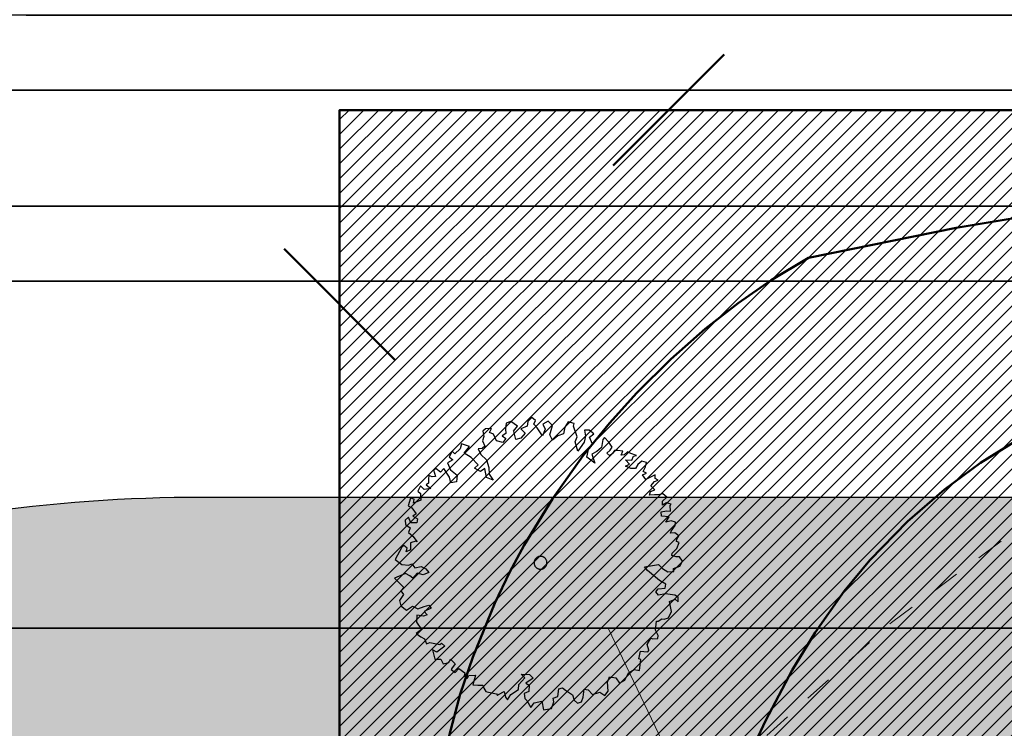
# Model space of a CAD drawing. Header units: metres. Extents: x -5203299 to 2078834, y 245743 to 5816291.
# Tile 80 of 256: x 366394 to 366413, y 5814210 to 5814224. Entities that reach past the tile are written whole.
import ezdxf

# ---------------------------------------------------------------- set-up
doc = ezdxf.new("R2010")
doc.units = ezdxf.units.M
doc.header["$LTSCALE"] = 0.5
doc.linetypes.add('Linienart-1', pattern=[2.116328, 1.058164, -1.058164])
for name, color, linetype, lineweight in [('01_CS-530-Belag-Zufahrt', 7, 'Continuous', 9), ('30 -39 Baustelle- Fläche', 7, 'Continuous', 15), ('99.04_Erschließung_VP-S-Borde-Kantenstein', 7, 'Continuous', 25), ('AutoTurn-Lastzug mit Sattelzug', 7, 'Continuous', 9), ('Bemaßung', 7, 'Continuous', 5), ('Keine', 7, 'Continuous', 9)]:
    doc.layers.add(name, color=color, linetype=linetype, lineweight=lineweight)
for name, color, linetype, lineweight, true_color in [('30 -34 Innenwände- 4 Türen_Fenster', 7, 'Continuous', 15, 0x9955ff), ('99.04_Erschließung_VP-S-Farben-Gehweg-Betonsteinpflaster', 7, 'Continuous', 25, 0xffd6a8), ('99.04_Erschließung_VP-S-Farben-Mulde', 7, 'Continuous', 25, 0xa8ffff), ('99.04_Gleisplanung VP 02_23-EB-1236L-A-FAHRKANTE', 150, 'Continuous', 35, 0x007fff), ('99.04_Gleisplanung VP 02_23-EB-1236R-A-FAHRKANTE', 150, 'Continuous', 35, 0x007fff), ('S-Baum', 7, 'Continuous', 25, 0x4c994c)]:
    doc.layers.add(name, color=color, linetype=linetype, lineweight=lineweight, true_color=true_color)

# ---------------------------------------------------------------- blocks, each defined once
blk = doc.blocks.new('_25-01-10_187 KRA_CS_LP4_Außenanlagenplan (3D)')
at = {"layer": '01_CS-530-Belag-Zufahrt', "linetype": 'Continuous', "lineweight": 0}
blk.add_hatch(color=7, dxfattribs=at).paths.add_polyline_path([(366413.4137114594, 5814205.857698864), (366408.4137114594, 5814205.857699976), (366405.30946643, 5814212.357561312), (366406.4137129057, 5814212.357690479), (366415.4137129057, 5814212.357688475), (366416.5694159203, 5814212.357516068)])
at = {"layer": '01_CS-530-Belag-Zufahrt', "lineweight": 9, "flags": 128}
blk.add_lwpolyline([(366413.4137114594, 5814205.857698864), (366408.4137114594, 5814205.857699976), (366405.30946643, 5814212.357561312), (366406.4137129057, 5814212.357690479), (366415.4137129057, 5814212.357688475), (366416.5694159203, 5814212.357516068)], close=True, dxfattribs=at)
blk = doc.blocks.new('Gruppe-406')
at = {"layer": 'S-Baum', "flags": 128}
blk.add_lwpolyline([(-186.1303340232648, 8.012045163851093), (-186.1981857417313, 8.01434943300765), (-186.2766730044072, 8.036814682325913), (-186.2750398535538, 8.084854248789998), (-186.1844332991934, 8.169483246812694), (-186.1409260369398, 8.284004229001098), (-186.1883105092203, 8.305417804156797), (-186.1866838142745, 8.35345287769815), (-186.147918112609, 8.411551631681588), (-186.2222395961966, 8.473484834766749), (-186.3017771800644, 8.464863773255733), (-186.2891291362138, 8.504044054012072), (-186.2176354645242, 8.609127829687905), (-186.2068569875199, 8.676663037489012), (-186.2938226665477, 8.69941346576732), (-186.3909004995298, 8.674415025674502), (-186.3307169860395, 8.779883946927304), (-186.474611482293, 8.793250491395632), (-186.4832382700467, 8.872758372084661), (-186.3836190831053, 8.889187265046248), (-186.3072882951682, 8.88659385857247), (-186.3121287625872, 8.994264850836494), (-186.2913794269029, 9.021854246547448), (-186.3783483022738, 9.04460321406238), (-186.4591331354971, 8.999251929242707), (-186.4565462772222, 9.075552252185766), (-186.3747047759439, 9.151991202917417), (-186.4518510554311, 9.214020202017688), (-186.5316785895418, 9.196919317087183), (-186.6080078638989, 9.199511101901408), (-186.7073402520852, 9.191562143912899), (-186.6851533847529, 9.261539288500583), (-186.6047486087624, 9.295591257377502), (-186.6815100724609, 9.36892099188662), (-186.6106911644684, 9.45422420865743), (-186.5418849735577, 9.480179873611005), (-186.5974697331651, 9.51035807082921), (-186.5951658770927, 9.578174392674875), (-186.6844330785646, 9.533107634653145), (-186.7737019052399, 9.488039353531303), (-186.8414066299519, 9.578043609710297), (-186.7609085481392, 9.614916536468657), (-186.8277978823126, 9.645482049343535), (-186.7852476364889, 9.731737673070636), (-186.7624889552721, 9.818668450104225), (-186.8494583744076, 9.841424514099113), (-186.9309166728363, 9.776284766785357), (-186.9731747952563, 9.69850337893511), (-187.0608175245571, 9.70147569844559), (-187.1669015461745, 9.744681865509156), (-187.0864031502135, 9.781564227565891), (-187.1628763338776, 9.86337068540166), (-187.0441355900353, 9.859345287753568), (-187.0132796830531, 9.934681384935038), (-186.9532438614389, 9.952452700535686), (-187.0596154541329, 9.987179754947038), (-187.1293361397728, 10.01783341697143), (-187.1878872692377, 9.960404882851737), (-187.2475409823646, 9.953946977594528), (-187.2166850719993, 10.02928307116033), (-187.3124172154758, 10.04384822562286), (-187.371786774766, 10.04586168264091), (-187.4133819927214, 9.987858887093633), (-187.4630682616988, 9.941447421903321), (-187.5208038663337, 9.991501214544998), (-187.4594273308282, 10.04882841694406), (-187.4178350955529, 10.10683603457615), (-187.4824261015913, 10.20521727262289), (-187.5670932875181, 10.29578813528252), (-187.5995312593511, 10.2572845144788), (-187.6245877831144, 10.10252934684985), (-187.7149154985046, 10.02637740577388), (-187.8044717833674, 9.972833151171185), (-187.7507542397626, 9.804092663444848), (-187.9026014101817, 9.916751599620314), (-187.8693487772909, 10.06273521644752), (-187.797855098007, 10.16781898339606), (-187.8500848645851, 10.29690057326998), (-187.7714555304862, 10.36212917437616), (-187.8567878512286, 10.43292546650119), (-187.9444337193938, 10.43589788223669), (-187.9285721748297, 10.31936424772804), (-187.952387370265, 10.20135052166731), (-188.074238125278, 10.03007538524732), (-188.1276658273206, 10.20729255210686), (-188.0847297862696, 10.30485437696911), (-188.1569866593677, 10.51100793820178), (-188.1440512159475, 10.55866262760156), (-188.2617330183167, 10.59377325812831), (-188.3219180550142, 10.48830596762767), (-188.3460120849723, 10.36181518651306), (-188.4547852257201, 10.32589173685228), (-188.556704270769, 10.24164875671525), (-188.6127147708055, 10.34256940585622), (-188.5555997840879, 10.52452177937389), (-188.6405550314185, 10.60662220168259), (-188.7415104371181, 10.55063097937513), (-188.6967087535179, 10.45292086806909), (-188.7490861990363, 10.32738851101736), (-188.8516258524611, 10.47515168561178), (-188.9170778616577, 10.54809865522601), (-188.8865078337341, 10.6149587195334), (-188.9523431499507, 10.67660333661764), (-189.0313590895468, 10.600067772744), (-189.0456369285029, 10.51285410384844), (-189.1635583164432, 10.45744140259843), (-189.0786023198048, 10.37534017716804), (-189.1610164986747, 10.28194525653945), (-189.2580958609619, 10.2569484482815), (-189.3002301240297, 10.41073486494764), (-189.3037130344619, 10.41409414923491), (-189.2297756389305, 10.50777576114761), (-189.3540229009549, 10.59969366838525), (-189.4429089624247, 10.56593483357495), (-189.4578572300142, 10.45892945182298), (-189.4495210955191, 10.37094413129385), (-189.5219211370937, 10.32247728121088), (-189.4528745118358, 10.27204067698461), (-189.5064469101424, 10.19463907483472), (-189.6297806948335, 10.22994059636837), (-189.6848344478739, 10.35911874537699), (-189.7630324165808, 10.39006777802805), (-189.7207728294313, 10.46784596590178), (-189.8370649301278, 10.46047533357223), (-189.8895815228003, 10.41415906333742), (-189.8731432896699, 10.31458362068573), (-189.89590202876, 10.2276512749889), (-189.8482770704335, 10.12984699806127), (-189.9007951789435, 10.08353235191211), (-189.9775063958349, 10.0748154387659), (-189.9246096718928, 9.965516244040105), (-189.820438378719, 9.865794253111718), (-189.7745377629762, 9.7171223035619), (-189.7703681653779, 9.589669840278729), (-189.6948487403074, 9.479601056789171), (-189.8204401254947, 9.531955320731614), (-189.8543612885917, 9.70002364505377), (-189.9355320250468, 9.643363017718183), (-190.0494282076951, 9.706639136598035), (-189.9792794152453, 9.772160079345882), (-190.1103797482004, 9.91240456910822), (-190.2433921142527, 9.996130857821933), (-190.1429608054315, 10.12003431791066), (-190.2968197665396, 10.17334960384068), (-190.3198636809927, 10.07793884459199), (-190.4221670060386, 9.98238803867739), (-190.4770769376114, 10.03234835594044), (-190.5316067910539, 9.926691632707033), (-190.4628485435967, 9.867775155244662), (-190.5638054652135, 9.811785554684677), (-190.509039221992, 9.67412985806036), (-190.3766922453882, 9.570621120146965), (-190.389487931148, 9.443744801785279), (-190.4975899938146, 9.427609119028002), (-190.5250438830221, 9.536044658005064), (-190.6355850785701, 9.698224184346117), (-190.697346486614, 9.629594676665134), (-190.7829743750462, 9.691907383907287), (-190.8317060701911, 9.673759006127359), (-190.7964392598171, 9.545252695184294), (-190.8560932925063, 9.538785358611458), (-190.9229875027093, 9.569346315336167), (-190.9252876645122, 9.501522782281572), (-190.9279702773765, 9.422399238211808), (-190.968794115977, 9.387002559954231), (-190.8834552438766, 9.316213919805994), (-191.0113442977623, 9.300748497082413), (-191.0768953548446, 9.370867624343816), (-191.1285942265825, 9.265111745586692), (-191.0818756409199, 9.223924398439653), (-191.0748766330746, 9.096372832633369), (-191.2154193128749, 9.041724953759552), (-191.2017116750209, 9.111986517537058), (-191.2718115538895, 9.13134320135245), (-191.3134569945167, 8.988470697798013), (-191.2469460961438, 8.946607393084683), (-191.162949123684, 8.836251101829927), (-191.2239472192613, 8.790221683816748), (-191.1380326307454, 8.736385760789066), (-191.14910083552, 8.660377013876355), (-191.2678385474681, 8.664399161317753), (-191.3122520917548, 8.7734145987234), (-191.3736351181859, 8.716081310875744), (-191.3652965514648, 8.628098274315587), (-191.2796710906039, 8.565783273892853), (-191.3109151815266, 8.479140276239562), (-191.2255789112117, 8.40834464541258), (-191.1415818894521, 8.297989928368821), (-191.1692930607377, 8.310392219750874), (-191.2694701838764, 8.282523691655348), (-191.2740672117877, 8.146881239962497), (-191.3545655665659, 8.110000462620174), (-191.3324776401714, 8.177152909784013), (-191.3986969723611, 8.227497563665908), (-191.4392324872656, 8.200579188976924), (-191.5633817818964, 7.961482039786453), (-191.4391368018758, 7.869566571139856), (-191.3038204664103, 7.853659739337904), (-191.2434014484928, 7.882730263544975), (-191.1895455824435, 7.801689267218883), (-191.0698511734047, 7.825923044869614), (-190.974976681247, 7.785929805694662), (-190.9180063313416, 7.713264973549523), (-191.0270613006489, 7.668869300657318), (-191.1420110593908, 7.701056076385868), (-191.2244276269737, 7.607660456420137), (-191.2824531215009, 7.649235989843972), (-191.3687494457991, 7.691769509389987), (-191.5753622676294, 7.608244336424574), (-191.4825034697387, 7.508908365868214), (-191.3975466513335, 7.426807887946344), (-191.4563898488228, 7.360906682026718), (-191.4021436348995, 7.291167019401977), (-191.4824085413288, 7.177896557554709), (-191.4574920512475, 7.0780312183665), (-191.3442666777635, 6.994975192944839), (-191.2341543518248, 7.070456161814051), (-191.1283578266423, 7.018772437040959), (-191.0079926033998, 7.062786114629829), (-190.9193945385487, 7.088076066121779), (-190.8732512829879, 7.029924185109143), (-191.0112494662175, 6.966706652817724), (-190.953893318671, 6.905348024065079), (-191.0256201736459, 6.876661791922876), (-191.1493411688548, 6.90066188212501), (-191.1539422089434, 6.765017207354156), (-191.0624244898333, 6.62611433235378), (-191.1612289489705, 6.550250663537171), (-191.0755988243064, 6.487933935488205), (-191.0005176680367, 6.448609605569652), (-190.9642933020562, 6.348361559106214), (-190.9039654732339, 6.374603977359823), (-190.7773276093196, 6.353338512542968), (-190.7098583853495, 6.339732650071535), (-190.6806299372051, 6.367034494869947), (-190.6146963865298, 6.308216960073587), (-190.7657314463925, 6.1945161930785), (-190.8520247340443, 6.23704646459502), (-190.8070816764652, 6.060116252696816), (-190.6911752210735, 6.056185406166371), (-190.6460835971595, 5.96695512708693), (-190.5376986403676, 5.991571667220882), (-190.5042975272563, 6.058335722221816), (-190.419633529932, 5.967763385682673), (-190.490739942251, 5.873982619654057), (-190.4911224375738, 5.862681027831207), (-190.4167113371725, 5.803575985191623), (-190.3462704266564, 5.877571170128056), (-190.2301219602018, 5.797247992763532), (-190.2434448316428, 5.738285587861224), (-190.1857076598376, 5.68823174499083), (-190.1555232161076, 5.743791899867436), (-190.0279216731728, 5.750779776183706), (-190.0823023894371, 5.565899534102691), (-189.9861850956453, 5.562644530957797), (-189.8872354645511, 5.559284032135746), (-189.8693666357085, 5.502100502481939), (-189.8317974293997, 5.441413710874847), (-189.7841230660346, 5.428478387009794), (-189.6295899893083, 5.394947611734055), (-189.610762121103, 5.366019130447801), (-189.5903036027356, 5.385126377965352), (-189.480960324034, 5.438000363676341), (-189.4563288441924, 5.329661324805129), (-189.4183793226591, 5.280281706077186), (-189.355370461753, 5.385647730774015), (-189.2050087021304, 5.479564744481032), (-189.20175027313, 5.575644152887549), (-189.0900095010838, 5.699164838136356), (-189.1583858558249, 5.769388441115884), (-189.0000719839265, 5.764020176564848), (-188.9260421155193, 5.693604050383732), (-189.0650929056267, 5.599302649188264), (-189.0069724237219, 5.560551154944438), (-189.0109981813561, 5.441869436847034), (-189.09997868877, 5.405279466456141), (-189.086277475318, 5.308620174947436), (-189.048040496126, 5.26771653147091), (-188.9731918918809, 5.137867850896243), (-188.9108505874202, 5.223457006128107), (-188.7653324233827, 5.258128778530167), (-188.7314120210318, 5.090061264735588), (-188.5748695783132, 5.115871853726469), (-188.5309790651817, 5.241693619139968), (-188.5484658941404, 5.310187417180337), (-188.4594845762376, 5.346778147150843), (-188.434805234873, 5.490226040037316), (-188.3662881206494, 5.507704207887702), (-188.3082642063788, 5.466128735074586), (-188.1755337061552, 5.373928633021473), (-188.1476973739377, 5.276793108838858), (-188.0818597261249, 5.215147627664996), (-188.0016458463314, 5.24354760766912), (-187.9704103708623, 5.330191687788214), (-187.9566538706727, 5.485329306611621), (-187.8778823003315, 5.471340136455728), (-187.793211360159, 5.380763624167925), (-187.6557896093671, 5.427030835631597), (-187.5588588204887, 5.364327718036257), (-187.4965174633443, 5.449918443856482), (-187.51065006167, 5.617316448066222), (-187.4702614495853, 5.723454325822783), (-187.3521939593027, 5.699646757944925), (-187.2792173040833, 5.598152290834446), (-187.1782611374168, 5.654142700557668), (-187.1054250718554, 5.79878544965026), (-186.9956977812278, 5.862959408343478), (-186.8974242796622, 5.839824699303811), (-186.870350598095, 6.053919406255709), (-186.9096415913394, 6.063743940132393), (-186.8763897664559, 6.209726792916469), (-186.8170178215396, 6.207714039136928), (-186.7409807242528, 6.196646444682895), (-186.7202305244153, 6.224238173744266), (-186.7199445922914, 6.232715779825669), (-186.7530528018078, 6.341343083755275), (-186.6811804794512, 6.457730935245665), (-186.6448099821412, 6.445180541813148), (-186.5454800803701, 6.453125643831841), (-186.5434666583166, 6.512470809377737), (-186.588269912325, 6.610180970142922), (-186.5738456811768, 6.785100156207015), (-186.5427500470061, 6.784046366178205), (-186.4732682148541, 6.829784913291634), (-186.4254948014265, 6.819677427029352), (-186.3453815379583, 6.845249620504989), (-186.2845279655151, 6.970499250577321), (-186.3262652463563, 7.158636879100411), (-186.2172095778, 7.203030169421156), (-186.1594682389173, 7.152983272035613), (-186.1564981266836, 7.240584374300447), (-186.2230044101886, 7.282444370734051), (-186.4004390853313, 7.308266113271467), (-186.537192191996, 7.281784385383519), (-186.5832367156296, 7.342754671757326), (-186.5416501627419, 7.40075696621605), (-186.4052794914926, 7.415938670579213), (-186.3942097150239, 7.491947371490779), (-186.5162951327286, 7.563989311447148), (-186.7449062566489, 7.749974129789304), (-186.8019772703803, 7.819809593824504), (-186.5371410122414, 7.867410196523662), (-186.4605721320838, 7.788425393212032), (-186.3551596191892, 7.725441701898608), (-186.2388626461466, 7.732816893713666), (-186.2454290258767, 7.789620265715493), (-186.2454290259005, 7.789620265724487), (-186.1278949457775, 7.833728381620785), (-186.0764756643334, 7.931008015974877)], close=True, dxfattribs=at)
at = {"layer": 'S-Baum'}
blk.add_rational_spline([(-188.8190654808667, 7.781069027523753), (-189.0569031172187, 7.844812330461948), (-188.9931598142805, 8.082649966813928), (-188.7553221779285, 8.018906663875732), (-188.5174845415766, 7.955163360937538), (-188.5812278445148, 7.717325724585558), (-188.8190654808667, 7.781069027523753)], [1, 0.3333333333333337, 0.3333333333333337, 1, 0.3333333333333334, 0.3333333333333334, 1], degree=3, knots=[0, 0, 0, 0, 0.5, 0.5, 0.5, 1, 1, 1, 1], dxfattribs=at)
blk = doc.blocks.new('_23-07-06_Massenplan_TB_Weiterführende Schule (3D)')
at = {"layer": '99.04_Erschließung_VP-S-Farben-Gehweg-Betonsteinpflaster', "linetype": 'Continuous', "lineweight": 0, "true_color": 0xffd6a8}
blk.add_hatch(color=41, dxfattribs=at).paths.add_polyline_path([(-4.344502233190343, 0.1499595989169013), (-4.344501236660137, 6.649959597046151), (-224.3795477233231, 6.649993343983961), (-224.3846136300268, 0.1499933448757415)])
at = {"layer": '99.04_Erschließung_VP-S-Farben-Mulde', "linetype": 'Continuous', "lineweight": 0, "true_color": 0xa8ffff}
h = blk.add_hatch(color=131, dxfattribs=at)
edge = h.paths.add_edge_path()
edge.add_arc((-195.2404240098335, -20.85001429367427), 29.9999999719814, 89.99999168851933, 106.5978247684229)
edge.add_arc((-212.3795430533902, 36.64999078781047), 29.99999991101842, 269.99999156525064, 286.597824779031, ccw=False)
edge.add_line((-212.3795474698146, 6.649990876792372), (-110.1371670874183, 6.649975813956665))
edge.add_line((-110.1371670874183, 6.649975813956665), (-110.1371666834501, 9.149975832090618))
edge.add_line((-110.1371666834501, 9.149975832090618), (-195.2404196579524, 9.149985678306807))
h = blk.add_hatch(color=131, dxfattribs=at)
edge = h.paths.add_edge_path()
edge.add_arc((-195.2404240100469, -20.85001428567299), 29.99999996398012, 89.99999168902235, 106.5978247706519)
edge.add_arc((-212.3795430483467, 36.6499907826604), 29.99999990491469, 269.9999915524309, 286.5978247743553, ccw=False)
edge.add_line((-212.3795474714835, 6.64999087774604), (-110.1371670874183, 6.649975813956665))
edge.add_line((-110.1371670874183, 6.649975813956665), (-110.1371666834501, 9.149975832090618))
edge.add_line((-110.1371666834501, 9.149975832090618), (-195.2404196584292, 9.149985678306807))
at = {"layer": '99.04_Erschließung_VP-S-Borde-Kantenstein', "lineweight": 9}
blk.add_line((-110.1371670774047, 6.649975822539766), (-212.3795477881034, 6.649990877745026), dxfattribs=at)
at = {"layer": '99.04_Erschließung_VP-S-Farben-Gehweg-Betonsteinpflaster', "flags": 128}
blk.add_lwpolyline([(-4.344502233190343, 0.1499595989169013), (-4.344501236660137, 6.649959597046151), (-224.3795477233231, 6.649993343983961), (-224.3846136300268, 0.1499933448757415)], close=True, dxfattribs=at)
at = {"layer": '99.04_Erschließung_VP-S-Farben-Mulde', "flags": 128}
for points in [[(-195.2404196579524, 9.149985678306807, 0.07254859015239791), (-203.8099835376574, 7.899988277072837, -0.07254859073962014), (-212.3795474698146, 6.649990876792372), (-110.1371670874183, 6.649975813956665), (-110.1371666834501, 9.149975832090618)], [(-195.2404196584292, 9.149985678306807, 0.07254859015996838), (-203.8099835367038, 7.89998827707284, -0.07254859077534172), (-212.3795474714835, 6.64999087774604), (-110.1371670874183, 6.649975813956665), (-110.1371666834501, 9.149975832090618)]]:
    blk.add_lwpolyline(points, format="xyb", close=True, dxfattribs=at)
at = {"layer": '99.04_Gleisplanung VP 02_23-EB-1236L-A-FAHRKANTE', "flags": 128}
for points in [[(562.054785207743, 14.66357436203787), (-195.6767769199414, 14.71251310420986, -0.005965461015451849), (-243.3691821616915, 15.28463055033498), (-544.421406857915, 22.48900882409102)], [(562.0546754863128, 13.22887045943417), (-195.6768878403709, 13.27780679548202), (-195.6768879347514, 13.27780679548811, -0.005965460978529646), (-243.4035246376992, 13.85033473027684), (-243.4035247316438, 13.85033473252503), (-243.4035247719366, 13.85033473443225), (-544.4557500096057, 21.05471206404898, -0.0001531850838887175)]]:
    blk.add_lwpolyline(points, format="xyb", dxfattribs=at)
at = {"layer": '99.04_Gleisplanung VP 02_23-EB-1236R-A-FAHRKANTE', "flags": 128}
for points in [[(563.0160730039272, 18.31275983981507), (-195.6329211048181, 18.36176344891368), (-195.632921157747, 18.36176344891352, -0.005965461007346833), (-243.3253258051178, 18.93388033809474), (-544.4057281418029, 26.13893524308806)], [(563.0159632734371, 16.87805594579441), (-195.6330320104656, 16.92705714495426, -0.005965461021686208), (-243.3596684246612, 17.49958452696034), (-544.4400713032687, 24.70463848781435)]]:
    blk.add_lwpolyline(points, format="xyb", dxfattribs=at)
at = {"layer": 'S-Baum'}
blk.add_blockref('Gruppe-406', (0, 0), dxfattribs=at)
blk = doc.blocks.new('*U13180')
at = {"layer": '30 -39 Baustelle- Fläche', "color": 30, "linetype": 'Continuous', "lineweight": 50, "true_color": 0xff7f00, "transparency": 33554687, "flags": 128}
blk.add_lwpolyline([(-62.40524704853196, -177.1809350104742), (-63.4341833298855, -176.8457338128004), (-98.43080945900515, -165.4442267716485), (-148.3212094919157, -149.2189587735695), (-208.7851996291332, -128.7768328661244), (-229.3273570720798, -122.6490830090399), (-229.1462132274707, -120.35), (-217.8344588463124, -120.35), (-217.9181454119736, -110.5379333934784), (-243.5744658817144, -110.5379333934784), (-247.1064933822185, -112.7054254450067), (-253.0254167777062, -115.7345883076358), (-271.8563458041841, -111.0797716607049), (-272.6337469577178, -110.3023705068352), (-272.6337469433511, -44.20319881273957), (-268.2855367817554, 0.2279992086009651), (-267.3643952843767, 0.2279990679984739), (-192.6259999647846, 0.2279876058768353), (-192.6259999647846, 16.54910528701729), (-14.71733340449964, 16.57296637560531)], dxfattribs=at)
at = {"layer": 'Keine', "color": 30, "linetype": 'Continuous', "lineweight": 50, "true_color": 0xff7f00, "transparency": 33554687}
for p, q in [((-187.4011562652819, 15.48914586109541), (-185.2801204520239, 17.61075069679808)), ((-191.5653397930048, 11.77380677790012), (-193.6866601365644, 13.89512712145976))]:
    blk.add_line(p, q, dxfattribs=at)
blk = doc.blocks.new('Gruppe-12142')
at = {"layer": '30 -39 Baustelle- Fläche', "color": 252, "linetype": 'Linienart-1', "lineweight": 18, "true_color": 0x888888, "flags": 128}
blk.add_lwpolyline([(-137.6757500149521, 22.64795801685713), (-130.8145501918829, 22.31088888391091), (-124.0194274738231, 21.30292764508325), (-117.3558226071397, 19.63378151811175), (-110.8879097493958, 17.3195252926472), (-104.6779784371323, 14.38244652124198), (-98.78583370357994, 10.8508308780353), (-93.26822012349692, 6.758689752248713), (-88.17827533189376, 2.145432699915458), (-83.56501827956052, -2.944512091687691), (-79.47287715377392, -8.462125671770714), (-75.94126151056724, -14.35427040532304), (-73.00418273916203, -20.56420171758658), (-70.68992651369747, -27.03211457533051), (-69.02078038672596, -33.69571944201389), (-68.01281914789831, -40.49084216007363), (-67.67575001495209, -47.35204198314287), (-68.01281914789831, -54.21324180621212), (-69.02078038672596, -61.00836452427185), (-70.68992651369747, -67.67196939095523), (-73.00418273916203, -74.13988224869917), (-75.94126151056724, -80.3498135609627), (-79.47287715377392, -86.24195829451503), (-83.56501827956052, -91.75957187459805), (-88.17827533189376, -96.84951666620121), (-93.26822012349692, -101.4627737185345), (-98.78583370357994, -105.554914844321), (-104.6779784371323, -109.0865304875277), (-110.8879097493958, -112.0236092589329), (-117.3558226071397, -114.3378654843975), (-124.0194274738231, -116.007011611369), (-130.8145501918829, -117.0149728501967), (-137.6757500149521, -117.3520419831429), (-144.5369498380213, -117.0149728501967), (-151.3320725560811, -116.007011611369), (-157.9956774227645, -114.3378654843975), (-164.4635902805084, -112.0236092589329), (-170.6735215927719, -109.0865304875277), (-176.5656663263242, -105.554914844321), (-182.0832799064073, -101.4627737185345), (-187.1732246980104, -96.84951666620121), (-191.7864817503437, -91.75957187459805), (-195.8786228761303, -86.24195829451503), (-199.4102385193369, -80.3498135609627), (-202.3473172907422, -74.13988224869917), (-204.6615735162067, -67.67196939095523), (-206.3307196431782, -61.00836452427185), (-207.3386808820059, -54.21324180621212), (-207.6757500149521, -47.35204198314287), (-207.3386808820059, -40.49084216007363), (-206.3307196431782, -33.69571944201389), (-204.6615735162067, -27.03211457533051), (-202.3473172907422, -20.56420171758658), (-199.4102385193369, -14.35427040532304), (-195.8786228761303, -8.462125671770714), (-191.7864817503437, -2.944512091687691), (-187.1732246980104, 2.145432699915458), (-182.0832799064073, 6.758689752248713), (-176.5656663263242, 10.8508308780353), (-170.6735215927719, 14.38244652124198), (-164.4635902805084, 17.3195252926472), (-157.9956774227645, 19.63378151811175), (-151.3320725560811, 21.30292764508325), (-144.5369498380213, 22.31088888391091)], close=True, dxfattribs=at)
blk = doc.blocks.new('Gruppe-12286')
at = {"layer": 'AutoTurn-Lastzug mit Sattelzug', "color": 252, "linetype": 'Continuous', "lineweight": 50, "true_color": 0x888888, "flags": 128}
for points in [[(-179.5805240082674, 10.30890107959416), (-180.3805240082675, 9.808901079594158), (-181.0705240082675, 9.29890107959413), (-181.7805240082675, 8.688901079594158), (-182.5005240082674, 7.948901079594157), (-182.9905240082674, 7.358901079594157), (-183.5405240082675, 6.568901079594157), (-183.9805240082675, 5.848901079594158), (-184.4905240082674, 4.878901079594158), (-184.8605240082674, 4.088901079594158), (-185.4505240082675, 2.598901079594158), (-185.7205240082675, 1.808901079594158), (-186.0605240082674, 0.6889010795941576), (-186.4505240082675, -0.8210989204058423), (-186.6905240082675, -1.901098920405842), (-187.0205240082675, -3.651098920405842), (-187.4405240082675, -6.631098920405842), (-187.6405240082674, -8.671098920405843), (-187.8705240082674, -12.22109892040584), (-187.9405240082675, -14.73109892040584)], [(-190.5905240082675, 4.378901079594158), (-190.3205240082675, 5.388901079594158), (-190.0805240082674, 6.098901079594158), (-189.6605240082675, 7.128901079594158), (-189.3705240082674, 7.728901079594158), (-189.1005240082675, 8.238901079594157), (-188.5605240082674, 9.118901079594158), (-187.9705240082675, 9.948901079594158), (-187.4705240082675, 10.56890107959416), (-186.9505240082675, 11.14890107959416), (-186.3005240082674, 11.78890107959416), (-185.6405240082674, 12.36890107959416), (-185.0105240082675, 12.85890107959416), (-184.3805240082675, 13.29890107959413), (-183.6705240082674, 13.72890107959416), (-180.8505240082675, 14.29890107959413), (-178.5105240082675, 14.68890107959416)]]:
    blk.add_lwpolyline(points, dxfattribs=at)
blk = doc.blocks.new('_BE Phase 4 (3D)')
at = {"layer": '30 -39 Baustelle- Fläche', "linetype": 'Continuous', "lineweight": 18, "true_color": 0xd9d9d9}
h = blk.add_hatch(dxfattribs=at)
h.set_pattern_fill('Schraffur grau', color=254, style=0, pattern_type=2)
h.set_pattern_definition([(45, (-108.5937103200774, -23.44896834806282), (0.1414213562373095, -0.1414213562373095), [])])
h.paths.add_polyline_path([(-146.497182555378, -71.32544855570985), (-164.8362973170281, -71.32544855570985), (-164.8362973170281, -63.44704198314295), (-172.9101073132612, -63.44704198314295), (-172.9101073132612, -57.68721714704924), (-192.6259999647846, -57.68721714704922), (-192.6259999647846, 16.54910528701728), (5.907340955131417, 16.5491052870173), (5.907340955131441, -56.76990269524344), (11.17391785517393, -56.76990269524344), (11.17391785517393, -69.80222663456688), (-5, -69.80222663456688), (-5.000000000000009, -63.39489550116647), (-42.58812039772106, -63.44704198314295), (-146.497182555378, -63.44704198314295)])
h.paths.add_polyline_path([(-179.4259999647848, 2.457958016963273), (-179.4259999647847, -43.60204198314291), (-176.3646999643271, -43.60204198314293), (-176.3646999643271, -44.92404198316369), (-167.5823176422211, -44.92404198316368), (-167.5823176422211, -45.35404198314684), (-160.6423176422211, -45.35404198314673), (-160.6423176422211, -43.6020419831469), (-99.71469996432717, -43.60204198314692), (-99.71469996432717, -44.92404198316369), (-90.93231764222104, -44.92404198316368), (-90.93231764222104, -45.35404198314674), (-83.99231764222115, -45.35404198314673), (-83.99231764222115, -43.60204198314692), (-50.21469996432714, -43.6020419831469), (-50.21469996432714, -44.92404198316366), (-41.43231764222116, -44.92404198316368), (-41.43231764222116, -45.35404198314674), (-34.49231764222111, -45.35404198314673), (-34.49231764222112, -43.6020419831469), (3.234000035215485, -43.60204198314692), (3.234000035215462, -18.28113743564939), (4.962000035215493, -18.28113743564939), (4.962000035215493, -7.03294653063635), (3.484000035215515, -7.03294653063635), (3.484000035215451, 2.457958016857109), (-26.12599996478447, 2.457958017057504), (-26.12599996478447, 2.647958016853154), (-53.09099996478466, 2.647958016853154), (-53.09099996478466, 2.457958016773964), (-146.2758632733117, 2.45795801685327), (-146.2758632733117, 2.804883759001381), (-156.9859999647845, 2.804883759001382), (-156.9859999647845, 2.457958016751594)])
at = {"layer": '30 -39 Baustelle- Fläche', "color": 141, "linetype": 'Continuous', "lineweight": 50, "true_color": 0x7fdfff, "flags": 128}
blk.add_lwpolyline([(-146.497182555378, -71.32544855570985), (-164.8362973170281, -71.32544855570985), (-164.8362973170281, -63.44704198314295), (-172.9101073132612, -63.44704198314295), (-172.9101073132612, -57.68721714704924), (-192.6259999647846, -57.68721714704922), (-192.6259999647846, 16.54910528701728), (5.907340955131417, 16.5491052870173), (5.907340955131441, -56.76990269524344), (11.17391785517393, -56.76990269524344), (11.17391785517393, -69.80222663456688), (-5, -69.80222663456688), (-5.000000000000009, -63.39489550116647), (-42.58812039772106, -63.44704198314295), (-146.497182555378, -63.44704198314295)], close=True, dxfattribs=at)
at = {"layer": 'Bemaßung', "color": 7}
blk.add_blockref('*U13180', (0, 0), dxfattribs=at)
at = {"layer": '30 -39 Baustelle- Fläche', "color": 7}
blk.add_blockref('Gruppe-12142', (0, 0), dxfattribs=at)
blk.add_blockref('Gruppe-12286', (0, 0), dxfattribs=at)

msp = doc.modelspace()

# ---------------------------------------------------------------- block references
at = {"layer": '30 -34 Innenwände- 4 Türen_Fenster', "color": 1}
msp.add_blockref('_25-01-10_187 KRA_CS_LP4_Außenanlagenplan (3D)', (0, 0), dxfattribs=at)

# ---------------------------------------------------------------- next in the draw order: block references
at = {"layer": 'Keine', "color": 1}
msp.add_blockref('_23-07-06_Massenplan_TB_Weiterführende Schule (3D)', (366592.8034926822, 5814205.707927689), dxfattribs=at)

# ---------------------------------------------------------------- next in the draw order: block references
msp.add_blockref('_BE Phase 4 (3D)', (366592.8034926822, 5814205.707927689), dxfattribs=at)

doc.saveas('drawing.dxf')
